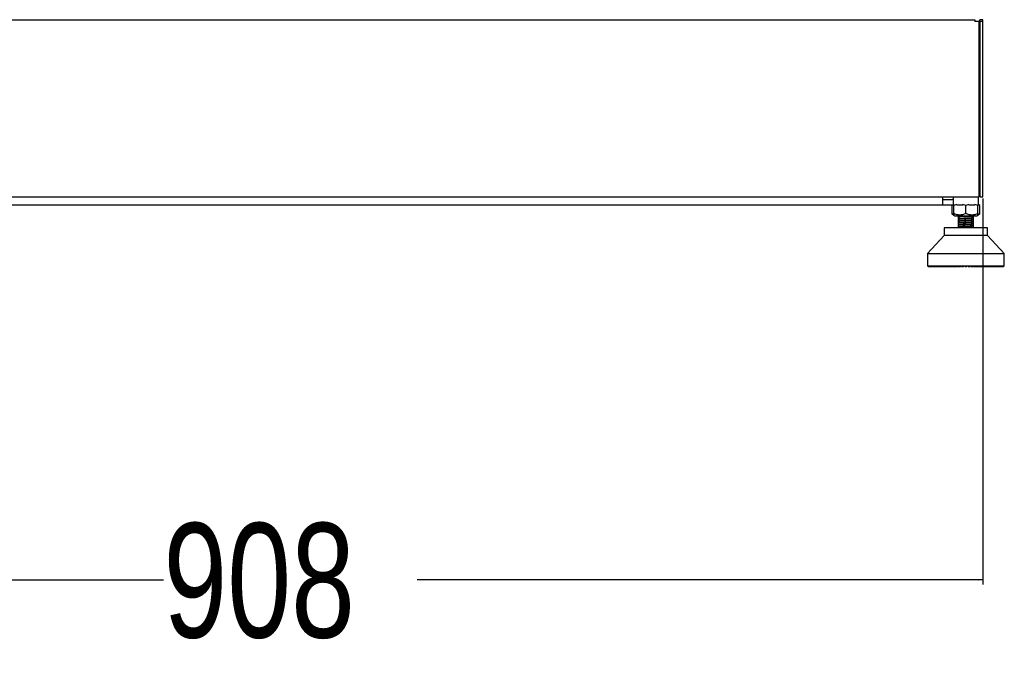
# Model space of a CAD drawing. Header units: millimetres. Extents: x 20 to 26059, y 28 to 17638.
# Tile 63 of 73: x 22205 to 23495, y 1364 to 2220. Entities that reach past the tile are written whole.
import ezdxf

# ---------------------------------------------------------------- set-up
doc = ezdxf.new("R2010")
doc.units = ezdxf.units.MM
doc.layers.add('COMPONENT_GEOMETRY', color=7, linetype='Continuous')
doc.styles.add('SLDTEXTSTYLE0', font='TXT', dxfattribs={"width": 0.75})
doc.dimstyles.new('SLDDIMSTYLE0', dxfattribs={"dimtxt": 150, "dimasz": 6.604, "dimexe": 0, "dimexo": 0.0625, "dimgap": 37.5, "dimtad": 0, "dimtih": 1, "dimtoh": 1, "dimdec": 0, "dimlfac": 0.5, "dimrnd": 1e-09, "dimzin": 12, "dimdsep": 46, "dimtxsty": 'SLDTEXTSTYLE0', "dimsah": 1, "dimcen": 0.09, "dimadec": 0, "dimazin": 3, "dimtfac": 1, "dimtdec": 0, "dimtofl": 0, "dimtmove": 0, "dimatfit": 3, "dimfxl": 1, "dimfrac": 2, "dimtolj": 1, "dimtzin": 12, "dimarcsym": 0})
doc.dimstyles.new('SLDDIMSTYLE1', dxfattribs={"dimtxt": 150, "dimasz": 6.604, "dimexe": 0, "dimexo": 0.0625, "dimgap": 37.5, "dimtad": 0, "dimtih": 1, "dimtoh": 1, "dimdec": 1, "dimlfac": 0.5, "dimrnd": 1e-09, "dimzin": 12, "dimdsep": 46, "dimtxsty": 'SLDTEXTSTYLE0', "dimsah": 1, "dimcen": 0.09, "dimadec": 0, "dimazin": 3, "dimtfac": 1, "dimtdec": 1, "dimtofl": 0, "dimtmove": 0, "dimatfit": 3, "dimfxl": 1, "dimfrac": 2, "dimtolj": 1, "dimtzin": 12, "dimarcsym": 0})

# ---------------------------------------------------------------- blocks, each defined once
blk = doc.blocks.new('_D_4')
at = {"layer": 'COMPONENT_GEOMETRY', "color": 7, "ltscale": 2}
for p, q in [((22359, 2281.3), (21073.9, 2281.3)), ((21080.3, 2281.3), (21080.3, 2208.2)), ((21080.3, 1897), (21080.3, 1970.1)), ((21627.6, 1897), (21073.9, 1897))]:
    blk.add_line(p, q, dxfattribs=at)
for points in [[(21080.3, 2281.3), (21079.3, 2274.7), (21081.3, 2274.7)], [(21080.3, 1897), (21081.3, 1903.6), (21079.3, 1903.6)]]:
    blk.add_solid(points, dxfattribs=at)
at = {"layer": 'COMPONENT_GEOMETRY', "color": 7, "ltscale": 2, "insert": (20914, 2163.5), "char_height": 150, "attachment_point": 1, "style": 'SLDTEXTSTYLE0'}
blk.add_mtext('192', dxfattribs=at)
blk = doc.blocks.new('_D_5')
at = {"layer": 'COMPONENT_GEOMETRY', "color": 7, "ltscale": 2}
for p, q in [((21651.5, 1985.8), (21651.5, 1479.9)), ((23467.5, 1985.8), (23467.5, 1479.9)), ((21651.5, 1486.2), (22393.2, 1486.2)), ((23467.5, 1486.2), (22725.7, 1486.2))]:
    blk.add_line(p, q, dxfattribs=at)
for points in [[(21651.5, 1486.2), (21658.1, 1485.2), (21658.1, 1487.2)], [(23467.5, 1486.2), (23460.9, 1487.2), (23460.9, 1485.2)]]:
    blk.add_solid(points, dxfattribs=at)
at = {"layer": 'COMPONENT_GEOMETRY', "color": 7, "ltscale": 2, "insert": (22393.2, 1560.5), "char_height": 150, "attachment_point": 1, "style": 'SLDTEXTSTYLE0'}
blk.add_mtext('908', dxfattribs=at)

msp = doc.modelspace()

# ---------------------------------------------------------------- linework, layer by layer
at = {"color": 7, "linetype": 'Continuous', "lineweight": 25, "ltscale": 2}
for p, q in [((21662.32, 2220.33), (23456.67, 2220.33)), ((23456.67, 2220.33), (23456.67, 2217.93)), ((23467.5, 2220.33), (23463.5, 2220.33)), ((23463.5, 2217.93), (23463.5, 2220.33)), ((23467.5, 2217.93), (23467.5, 2220.33)), ((23461.87, 2217.93), (23456.67, 2217.93)), ((23461.87, 2217.93), (23461.87, 1988.33)), ((23463.5, 2217.93), (23463.5, 1988.33)), ((23467.5, 2217.93), (23463.5, 2217.93)), ((23467.5, 1988.33), (23467.5, 2217.93)), ((21657.12, 1988.33), (23461.87, 1988.33)), ((23415, 1977.33), (23415, 1988.33)), ((23428.54, 1988.33), (23428.54, 1977.33)), ((23461.54, 1977.33), (23461.54, 1988.33)), ((23463.5, 1988.33), (23467.5, 1988.33)), ((23415, 1977.33), (21704, 1977.33)), ((23426.5, 1984.33), (23415, 1984.33)), ((23426.5, 1977.33), (23415, 1977.33)), ((23428.54, 1977.49), (23426.5, 1977.33)), ((23427.71, 1977.38), (23426.69, 1976.59)), ((23428.54, 1977.71), (23426.71, 1976.6)), ((23426.71, 1976.6), (23426.71, 1966.18)), ((23429.16, 1977.33), (23428.54, 1977.33)), ((23433.2, 1978.01), (23429.16, 1976.6)), ((23429.16, 1966.18), (23429.16, 1976.6)), ((23441, 1977.33), (23433.2, 1977.33)), ((23445.04, 1976.6), (23440.85, 1978.06)), ((23449.07, 1978.01), (23445.04, 1976.6)), ((23445.04, 1966.18), (23445.04, 1976.6)), ((23456.87, 1977.33), (23449.11, 1977.33)), ((23460.91, 1976.6), (23456.88, 1978.01)), ((23460.91, 1978.01), (23460.91, 1976.6)), ((23461.54, 1977.33), (23460.91, 1977.33)), ((23460.91, 1966.18), (23460.91, 1976.6)), ((23463.37, 1976.6), (23461.49, 1977.73)), ((23463.38, 1976.59), (23461.54, 1978.03)), ((23463.37, 1966.18), (23463.37, 1976.6)), ((23426.69, 1966.19), (23429.16, 1964.26)), ((23429.16, 1964.26), (23430.2, 1963.45)), ((23430.2, 1963.45), (23445.04, 1963.45)), ((23435.04, 1963.45), (23435.04, 1962.18)), ((23435.04, 1962.18), (23435.04, 1962.04)), ((23435.66, 1962.18), (23435.04, 1962.18)), ((23435.04, 1962.04), (23435.04, 1961.88)), ((23435.04, 1961.88), (23435.04, 1959.43)), ((23455.04, 1962.18), (23437.58, 1962.18)), ((23445.04, 1963.45), (23459.88, 1963.45)), ((23455.04, 1962.18), (23455.04, 1963.45)), ((23455.04, 1960.73), (23455.04, 1962.18)), ((23459.88, 1963.45), (23460.91, 1964.26)), ((23460.91, 1964.26), (23463.38, 1966.19)), ((23434.9, 1953.5), (23435.02, 1953.47)), ((23434.91, 1950.89), (23435.01, 1950.86)), ((23434.93, 1954.12), (23435.1, 1954.09)), ((23435.04, 1961.38), (23435.04, 1961.23)), ((23435.04, 1959.43), (23435.04, 1959.38)), ((23435.04, 1959.28), (23435.04, 1956.83)), ((23435.04, 1956.83), (23435.04, 1956.78)), ((23435.04, 1956.68), (23435.04, 1954.23)), ((23435.04, 1954.22), (23435.04, 1954.17)), ((23435.04, 1954.07), (23435.04, 1951.64)), ((23435.04, 1951.62), (23435.04, 1951.57)), ((23435.04, 1951.47), (23435.04, 1949.02)), ((23435.04, 1949.02), (23435.04, 1948.97)), ((23454.85, 1954.87), (23454.86, 1954.8)), ((23454.85, 1949.67), (23454.87, 1949.59)), ((23455.04, 1958.13), (23455.04, 1960.56)), ((23455.04, 1957.98), (23455.04, 1958.03)), ((23455.04, 1955.53), (23455.04, 1957.97)), ((23455.04, 1955.37), (23455.04, 1955.42)), ((23455.04, 1952.92), (23455.04, 1955.37)), ((23455.04, 1952.77), (23455.04, 1952.82)), ((23455.04, 1950.32), (23455.04, 1952.77)), ((23455.04, 1950.17), (23455.04, 1950.22)), ((23455.04, 1947.72), (23455.04, 1950.17)), ((23455.08, 1960.68), (23455.17, 1960.65)), ((23416.69, 1937.35), (23394.62, 1913.73)), ((23416.69, 1947.58), (23416.69, 1937.35)), ((23473.39, 1947.58), (23416.69, 1947.58)), ((23473.39, 1937.35), (23416.69, 1937.35)), ((23435.04, 1948.86), (23435.04, 1947.58)), ((23455.1, 1947.61), (23454.99, 1947.58)), ((23455.07, 1947.67), (23455.17, 1947.63)), ((23473.39, 1937.35), (23473.39, 1947.58)), ((23495.46, 1913.73), (23473.39, 1937.35)), ((23394.62, 1913.73), (23394.62, 1897.66)), ((23394.62, 1913.73), (23495.46, 1913.73)), ((23495.46, 1897.66), (23495.46, 1913.73)), ((23394.62, 1897.66), (23495.46, 1897.66)), ((23395.3, 1897.66), (23395.3, 1897.35)), ((23395.3, 1897.35), (23395.61, 1897.03)), ((23395.39, 1897.35), (23395.39, 1897.66)), ((23395.74, 1897.03), (23395.39, 1897.35)), ((23395.39, 1897.35), (23395.63, 1897.35)), ((23395.63, 1897.66), (23395.63, 1897.35)), ((23395.63, 1897.35), (23395.91, 1897.03)), ((23395.91, 1897.35), (23395.91, 1897.66)), ((23395.91, 1897.35), (23396.38, 1897.35)), ((23396.28, 1897.03), (23395.91, 1897.35)), ((23396.38, 1897.66), (23396.38, 1897.35)), ((23396.38, 1897.35), (23396.63, 1897.03)), ((23396.85, 1897.35), (23396.85, 1897.66)), ((23397.24, 1897.03), (23396.85, 1897.35)), ((23396.85, 1897.35), (23397.54, 1897.35)), ((23397.54, 1897.66), (23397.54, 1897.35)), ((23397.54, 1897.35), (23397.76, 1897.03)), ((23398.2, 1897.35), (23398.2, 1897.66)), ((23398.2, 1897.35), (23399.11, 1897.35)), ((23398.61, 1897.03), (23398.2, 1897.35)), ((23399.11, 1897.66), (23399.11, 1897.35)), ((23399.11, 1897.35), (23399.3, 1897.03)), ((23399.95, 1897.35), (23399.95, 1897.66)), ((23399.95, 1897.35), (23401.08, 1897.35)), ((23400.37, 1897.03), (23399.95, 1897.35)), ((23401.08, 1897.66), (23401.08, 1897.35)), ((23401.08, 1897.35), (23401.22, 1897.03)), ((23402.08, 1897.35), (23402.08, 1897.66)), ((23402.52, 1897.03), (23402.08, 1897.35)), ((23402.08, 1897.35), (23403.42, 1897.35)), ((23403.42, 1897.66), (23403.42, 1897.35)), ((23403.42, 1897.35), (23403.52, 1897.03)), ((23404.58, 1897.35), (23404.58, 1897.66)), ((23405.02, 1897.03), (23404.58, 1897.35)), ((23404.58, 1897.35), (23406.11, 1897.35)), ((23406.11, 1897.66), (23406.11, 1897.35)), ((23406.11, 1897.35), (23406.17, 1897.03)), ((23407.42, 1897.35), (23407.42, 1897.66)), ((23407.42, 1897.35), (23409.13, 1897.35)), ((23407.87, 1897.03), (23407.42, 1897.35)), ((23409.13, 1897.66), (23409.13, 1897.35)), ((23409.13, 1897.35), (23409.16, 1897.03)), ((23410.59, 1897.35), (23410.59, 1897.66)), ((23410.59, 1897.35), (23412.47, 1897.35)), ((23411.04, 1897.03), (23410.59, 1897.35)), ((23412.47, 1897.35), (23412.45, 1897.03)), ((23412.47, 1897.66), (23412.47, 1897.35)), ((23414.05, 1897.35), (23414.05, 1897.66)), ((23414.49, 1897.03), (23414.05, 1897.35)), ((23414.05, 1897.35), (23416.08, 1897.35)), ((23416.08, 1897.35), (23416.01, 1897.03)), ((23416.08, 1897.66), (23416.08, 1897.35)), ((23417.77, 1897.35), (23417.77, 1897.66)), ((23418.21, 1897.03), (23417.77, 1897.35)), ((23417.77, 1897.35), (23419.93, 1897.35)), ((23419.93, 1897.35), (23419.83, 1897.03)), ((23419.93, 1897.66), (23419.93, 1897.35)), ((23421.73, 1897.35), (23421.73, 1897.66)), ((23421.73, 1897.35), (23424, 1897.35)), ((23422.16, 1897.03), (23421.73, 1897.35)), ((23424, 1897.35), (23423.86, 1897.03)), ((23424, 1897.66), (23424, 1897.35)), ((23425.89, 1897.35), (23425.89, 1897.66)), ((23425.89, 1897.35), (23428.25, 1897.35)), ((23426.3, 1897.03), (23425.89, 1897.35)), ((23428.25, 1897.35), (23428.07, 1897.03)), ((23428.25, 1897.66), (23428.25, 1897.35)), ((23430.2, 1897.35), (23430.2, 1897.66)), ((23430.6, 1897.03), (23430.2, 1897.35)), ((23430.2, 1897.35), (23432.65, 1897.35)), ((23432.65, 1897.35), (23432.43, 1897.03)), ((23432.65, 1897.66), (23432.65, 1897.35)), ((23432.65, 1897.35), (23434.38, 1897.35)), ((23433.99, 1897.03), (23434.38, 1897.35)), ((23434.38, 1897.35), (23434.38, 1897.66)), ((23434.65, 1897.35), (23434.65, 1897.66)), ((23435.02, 1897.03), (23434.65, 1897.35)), ((23434.65, 1897.35), (23437.15, 1897.35)), ((23437.15, 1897.35), (23436.89, 1897.03)), ((23437.15, 1897.66), (23437.15, 1897.35)), ((23437.15, 1897.35), (23438.31, 1897.35)), ((23437.94, 1897.03), (23438.31, 1897.35)), ((23438.31, 1897.35), (23438.31, 1897.66)), ((23439.18, 1897.35), (23439.18, 1897.66)), ((23439.53, 1897.03), (23439.18, 1897.35)), ((23439.18, 1897.35), (23441.71, 1897.35)), ((23441.71, 1897.35), (23441.43, 1897.03)), ((23441.71, 1897.66), (23441.71, 1897.35)), ((23441.71, 1897.35), (23442.3, 1897.35)), ((23441.95, 1897.03), (23442.3, 1897.35)), ((23442.3, 1897.35), (23442.3, 1897.66)), ((23443.77, 1897.35), (23443.77, 1897.66)), ((23444.09, 1897.03), (23443.77, 1897.35)), ((23443.77, 1897.35), (23446.31, 1897.35)), ((23446.31, 1897.35), (23445.99, 1897.03)), ((23446.31, 1897.66), (23446.31, 1897.35)), ((23447.78, 1897.35), (23447.78, 1897.66)), ((23448.12, 1897.03), (23447.78, 1897.35)), ((23447.78, 1897.35), (23448.36, 1897.35)), ((23448.36, 1897.35), (23448.36, 1897.66)), ((23448.36, 1897.35), (23450.89, 1897.35)), ((23448.65, 1897.03), (23448.36, 1897.35)), ((23450.89, 1897.35), (23450.55, 1897.03)), ((23450.89, 1897.66), (23450.89, 1897.35)), ((23451.76, 1897.35), (23451.76, 1897.66)), ((23452.13, 1897.03), (23451.76, 1897.35)), ((23451.76, 1897.35), (23452.93, 1897.35)), ((23452.93, 1897.35), (23452.93, 1897.66)), ((23452.93, 1897.35), (23455.43, 1897.35)), ((23453.18, 1897.03), (23452.93, 1897.35)), ((23455.43, 1897.35), (23455.06, 1897.03)), ((23455.43, 1897.66), (23455.43, 1897.35)), ((23455.69, 1897.35), (23455.69, 1897.66)), ((23456.08, 1897.03), (23455.69, 1897.35)), ((23455.69, 1897.35), (23457.43, 1897.35)), ((23457.43, 1897.35), (23457.43, 1897.66)), ((23457.65, 1897.03), (23457.43, 1897.35)), ((23457.43, 1897.35), (23459.87, 1897.35)), ((23459.87, 1897.35), (23459.48, 1897.03)), ((23459.87, 1897.66), (23459.87, 1897.35)), ((23461.82, 1897.35), (23461.82, 1897.66)), ((23461.82, 1897.35), (23464.19, 1897.35)), ((23462, 1897.03), (23461.82, 1897.35)), ((23464.19, 1897.35), (23463.78, 1897.03)), ((23464.19, 1897.66), (23464.19, 1897.35)), ((23466.07, 1897.35), (23466.07, 1897.66)), ((23466.07, 1897.35), (23468.35, 1897.35)), ((23466.22, 1897.03), (23466.07, 1897.35)), ((23468.35, 1897.35), (23467.92, 1897.03)), ((23468.35, 1897.66), (23468.35, 1897.35)), ((23470.14, 1897.35), (23470.14, 1897.66)), ((23470.14, 1897.35), (23472.3, 1897.35)), ((23470.25, 1897.03), (23470.14, 1897.35)), ((23472.3, 1897.35), (23471.87, 1897.03)), ((23472.3, 1897.66), (23472.3, 1897.35)), ((23474, 1897.35), (23474, 1897.66)), ((23474, 1897.35), (23476.03, 1897.35)), ((23474.06, 1897.03), (23474, 1897.35)), ((23476.03, 1897.35), (23475.58, 1897.03)), ((23476.03, 1897.66), (23476.03, 1897.35)), ((23477.61, 1897.35), (23477.61, 1897.66)), ((23477.61, 1897.35), (23479.49, 1897.35)), ((23477.63, 1897.03), (23477.61, 1897.35)), ((23479.49, 1897.35), (23479.04, 1897.03)), ((23479.49, 1897.66), (23479.49, 1897.35)), ((23480.92, 1897.03), (23480.94, 1897.35)), ((23480.94, 1897.35), (23480.94, 1897.66)), ((23480.94, 1897.35), (23482.65, 1897.35)), ((23482.65, 1897.35), (23482.2, 1897.03)), ((23482.65, 1897.66), (23482.65, 1897.35)), ((23483.9, 1897.03), (23483.97, 1897.35)), ((23483.97, 1897.35), (23483.97, 1897.66)), ((23483.97, 1897.35), (23485.5, 1897.35)), ((23485.5, 1897.35), (23485.05, 1897.03)), ((23485.5, 1897.66), (23485.5, 1897.35)), ((23486.56, 1897.03), (23486.66, 1897.35)), ((23486.66, 1897.35), (23486.66, 1897.66)), ((23486.66, 1897.35), (23488, 1897.35)), ((23488, 1897.35), (23487.56, 1897.03)), ((23488, 1897.66), (23488, 1897.35)), ((23488.86, 1897.03), (23489, 1897.35)), ((23489, 1897.35), (23489, 1897.66)), ((23489, 1897.35), (23490.13, 1897.35)), ((23490.13, 1897.35), (23489.7, 1897.03)), ((23490.13, 1897.66), (23490.13, 1897.35)), ((23490.78, 1897.03), (23490.96, 1897.35)), ((23490.96, 1897.35), (23490.96, 1897.66)), ((23490.96, 1897.35), (23491.88, 1897.35)), ((23491.88, 1897.35), (23491.47, 1897.03)), ((23491.88, 1897.66), (23491.88, 1897.35)), ((23492.31, 1897.03), (23492.53, 1897.35)), ((23492.53, 1897.35), (23492.53, 1897.66)), ((23492.53, 1897.35), (23493.23, 1897.35)), ((23493.23, 1897.35), (23492.84, 1897.03)), ((23493.23, 1897.66), (23493.23, 1897.35)), ((23493.44, 1897.03), (23493.7, 1897.35)), ((23493.7, 1897.35), (23493.7, 1897.66)), ((23493.7, 1897.35), (23494.16, 1897.35)), ((23494.16, 1897.35), (23493.79, 1897.03)), ((23494.16, 1897.66), (23494.16, 1897.35)), ((23494.16, 1897.03), (23494.45, 1897.35)), ((23494.68, 1897.35), (23494.34, 1897.03)), ((23494.45, 1897.35), (23494.45, 1897.66)), ((23494.45, 1897.35), (23494.68, 1897.35)), ((23494.46, 1897.03), (23494.78, 1897.35)), ((23494.68, 1897.66), (23494.68, 1897.35)), ((23494.78, 1897.35), (23494.78, 1897.66)), ((23395.61, 1897.03), (23395.74, 1897.03)), ((23395.74, 1897.03), (23395.91, 1897.03)), ((23395.91, 1897.03), (23396.28, 1897.03)), ((23396.28, 1897.03), (23396.63, 1897.03)), ((23396.63, 1897.03), (23397.24, 1897.03)), ((23397.24, 1897.03), (23397.76, 1897.03)), ((23397.76, 1897.03), (23398.61, 1897.03)), ((23398.61, 1897.03), (23399.3, 1897.03)), ((23399.3, 1897.03), (23400.37, 1897.03)), ((23400.37, 1897.03), (23401.22, 1897.03)), ((23401.22, 1897.03), (23402.52, 1897.03)), ((23402.52, 1897.03), (23403.52, 1897.03)), ((23403.52, 1897.03), (23405.02, 1897.03)), ((23405.02, 1897.03), (23406.17, 1897.03)), ((23406.17, 1897.03), (23407.87, 1897.03)), ((23407.87, 1897.03), (23409.16, 1897.03)), ((23409.16, 1897.03), (23411.04, 1897.03)), ((23411.04, 1897.03), (23412.45, 1897.03)), ((23412.45, 1897.03), (23414.49, 1897.03)), ((23414.49, 1897.03), (23416.01, 1897.03)), ((23416.01, 1897.03), (23418.21, 1897.03)), ((23418.21, 1897.03), (23419.83, 1897.03)), ((23419.83, 1897.03), (23422.16, 1897.03)), ((23422.16, 1897.03), (23423.86, 1897.03)), ((23423.86, 1897.03), (23426.3, 1897.03)), ((23426.3, 1897.03), (23428.07, 1897.03)), ((23428.07, 1897.03), (23430.14, 1897.03)), ((23430.14, 1897.03), (23430.38, 1897.09)), ((23430.6, 1897.03), (23432.43, 1897.03)), ((23432.43, 1897.03), (23433.99, 1897.03)), ((23435.02, 1897.03), (23436.89, 1897.03)), ((23436.89, 1897.03), (23437.94, 1897.03)), ((23439.53, 1897.03), (23441.43, 1897.03)), ((23441.43, 1897.03), (23441.95, 1897.03)), ((23444.09, 1897.03), (23445.99, 1897.03)), ((23448.12, 1897.03), (23448.65, 1897.03)), ((23448.65, 1897.03), (23450.55, 1897.03)), ((23452.13, 1897.03), (23453.18, 1897.03)), ((23453.18, 1897.03), (23455.06, 1897.03)), ((23456.08, 1897.03), (23457.65, 1897.03)), ((23457.65, 1897.03), (23459.48, 1897.03)), ((23459.94, 1897.03), (23459.66, 1897.11)), ((23459.94, 1897.03), (23462, 1897.03)), ((23462, 1897.03), (23463.78, 1897.03)), ((23463.78, 1897.03), (23466.22, 1897.03)), ((23466.22, 1897.03), (23467.92, 1897.03)), ((23467.92, 1897.03), (23470.25, 1897.03)), ((23470.25, 1897.03), (23471.87, 1897.03)), ((23471.87, 1897.03), (23474.06, 1897.03)), ((23474.06, 1897.03), (23475.58, 1897.03)), ((23475.58, 1897.03), (23477.63, 1897.03)), ((23477.63, 1897.03), (23479.04, 1897.03)), ((23479.04, 1897.03), (23480.92, 1897.03)), ((23480.92, 1897.03), (23482.2, 1897.03)), ((23482.2, 1897.03), (23483.9, 1897.03)), ((23483.9, 1897.03), (23485.05, 1897.03)), ((23485.05, 1897.03), (23486.56, 1897.03)), ((23486.56, 1897.03), (23487.56, 1897.03)), ((23487.56, 1897.03), (23488.86, 1897.03)), ((23488.86, 1897.03), (23489.7, 1897.03)), ((23489.7, 1897.03), (23490.78, 1897.03)), ((23490.78, 1897.03), (23491.47, 1897.03)), ((23491.47, 1897.03), (23492.31, 1897.03)), ((23492.31, 1897.03), (23492.84, 1897.03)), ((23492.84, 1897.03), (23493.44, 1897.03)), ((23493.44, 1897.03), (23493.79, 1897.03)), ((23493.79, 1897.03), (23494.16, 1897.03)), ((23494.16, 1897.03), (23494.34, 1897.03)), ((23494.34, 1897.03), (23494.46, 1897.03))]:
    msp.add_line(p, q, dxfattribs=at)
at = {"color": 8, "linetype": 'Continuous', "lineweight": 25, "ltscale": 2}
for p, q in [((23395.3, 1897.35), (23395.39, 1897.35)), ((23395.63, 1897.35), (23395.91, 1897.35)), ((23396.38, 1897.35), (23396.85, 1897.35)), ((23397.54, 1897.35), (23398.2, 1897.35)), ((23399.11, 1897.35), (23399.95, 1897.35)), ((23401.08, 1897.35), (23402.08, 1897.35)), ((23403.42, 1897.35), (23404.58, 1897.35)), ((23406.11, 1897.35), (23407.42, 1897.35)), ((23409.13, 1897.35), (23410.59, 1897.35)), ((23412.47, 1897.35), (23414.05, 1897.35)), ((23416.08, 1897.35), (23417.77, 1897.35)), ((23419.93, 1897.35), (23421.73, 1897.35)), ((23424, 1897.35), (23425.89, 1897.35)), ((23428.25, 1897.35), (23430.2, 1897.35)), ((23459.87, 1897.35), (23461.82, 1897.35)), ((23464.19, 1897.35), (23466.07, 1897.35)), ((23468.35, 1897.35), (23470.14, 1897.35)), ((23472.3, 1897.35), (23474, 1897.35)), ((23476.03, 1897.35), (23477.61, 1897.35)), ((23479.49, 1897.35), (23480.94, 1897.35)), ((23482.65, 1897.35), (23483.97, 1897.35)), ((23485.5, 1897.35), (23486.66, 1897.35)), ((23488, 1897.35), (23489, 1897.35)), ((23490.13, 1897.35), (23490.96, 1897.35)), ((23491.88, 1897.35), (23492.53, 1897.35)), ((23493.23, 1897.35), (23493.7, 1897.35)), ((23494.16, 1897.35), (23494.45, 1897.35)), ((23494.68, 1897.35), (23494.78, 1897.35))]:
    msp.add_line(p, q, dxfattribs=at)
at = {"color": 7, "linetype": 'Continuous', "lineweight": 25, "ltscale": 2, "flags": 128}
msp.add_lwpolyline([(23428.54, 1984.68), (23427.67, 1984.44), (23426.5, 1984.33)], dxfattribs=at)
at = {"color": 7, "linetype": 'Continuous', "lineweight": 25, "ltscale": 2}
for points, knots in [([(23429.16, 1976.6), (23429.16, 1977.15), (23429.16, 1978.19), (23429.16, 1978.52), (23429.16, 1978.52), (23429.16, 1978.52)], [0, 0, 0, 0, 0.5369847, 0.9999493, 1, 1, 1, 1]), ([(23429.16, 1964.71), (23429.15, 1964.71), (23428.3, 1964.88), (23427.5, 1965.54), (23426.71, 1966.18)], [0, 0, 0, 0, 0.0152412, 1, 1, 1, 1]), ([(23429.16, 1966.18), (23429.16, 1965.61), (23429.16, 1964.54), (23429.16, 1964.35), (23429.16, 1964.26)], [0, 0, 0, 0, 0.5370119, 1, 1, 1, 1]), ([(23445.04, 1966.18), (23443.66, 1965.62), (23441.09, 1964.59), (23437.1, 1964.11), (23433.11, 1964.59), (23430.54, 1965.62), (23429.16, 1966.18)], [0, 0, 0, 0, 0.2685051, 0.5000001, 0.7314923, 1, 1, 1, 1]), ([(23435.66, 1962.18), (23435.35, 1962.14), (23434.96, 1962.1), (23435.11, 1962.05), (23435.14, 1962.04)], [0, 0, 0, 0, 0.784615, 1, 1, 1, 1]), ([(23436.33, 1962.18), (23436.27, 1962.17), (23436.09, 1962.16), (23435.57, 1962.11), (23435, 1962.05), (23435.06, 1962.01), (23435.08, 1961.99)], [0, 0, 0, 0, 0.079849, 0.2387182, 0.7918462, 1, 1, 1, 1]), ([(23435.15, 1961.88), (23435.12, 1961.89), (23434.97, 1961.95), (23435.76, 1962.06), (23437, 1962.14), (23437.58, 1962.18)], [0, 0, 0, 0, 0.132209, 0.595438, 1, 1, 1, 1]), ([(23436.33, 1962.18), (23436.2, 1962.18), (23435.94, 1962.18), (23435.75, 1962.18), (23435.66, 1962.18)], [0, 0, 0, 0, 0.5016888, 1, 1, 1, 1]), ([(23437.58, 1962.18), (23437.35, 1962.18), (23436.9, 1962.18), (23436.52, 1962.18), (23436.33, 1962.18)], [0, 0, 0, 0, 0.4980965, 1, 1, 1, 1]), ([(23460.91, 1966.18), (23459.53, 1965.62), (23456.96, 1964.59), (23452.98, 1964.11), (23448.99, 1964.59), (23446.42, 1965.62), (23445.04, 1966.18)], [0, 0, 0, 0, 0.268507, 0.4999986, 0.731493, 1, 1, 1, 1]), ([(23463.37, 1966.18), (23462.58, 1965.54), (23461.78, 1964.88), (23460.93, 1964.71), (23460.91, 1964.71)], [0, 0, 0, 0, 0.9847587, 1, 1, 1, 1]), ([(23460.91, 1964.26), (23460.91, 1964.35), (23460.91, 1964.54), (23460.91, 1965.61), (23460.91, 1966.18)], [0, 0, 0, 0, 0.4629881, 1, 1, 1, 1]), ([(23455.02, 1950.3), (23455.06, 1950.29), (23455.35, 1950.24), (23455.03, 1950.15), (23453.96, 1950.03), (23452.04, 1949.9), (23449.51, 1949.78), (23446.58, 1949.65), (23443.52, 1949.53), (23440.59, 1949.41), (23438.05, 1949.28), (23436.13, 1949.16), (23435.06, 1949.03), (23434.72, 1948.94), (23435.01, 1948.9), (23435.05, 1948.89)], [0, 0, 0, 0, 0.0159292, 0.1040536, 0.1921042, 0.2802612, 0.3682887, 0.4564483, 0.5444939, 0.6326225, 0.7207177, 0.8087968, 0.8969375, 0.9849728, 1, 1, 1, 1]), ([(23455.1, 1960.63), (23455.02, 1960.6), (23454.86, 1960.53), (23453.76, 1960.43), (23451.99, 1960.31), (23449.55, 1960.19), (23446.68, 1960.07), (23443.61, 1959.95), (23440.67, 1959.82), (23438.12, 1959.7), (23436.18, 1959.58), (23435.08, 1959.45), (23434.73, 1959.36), (23435, 1959.31), (23435.04, 1959.31)], [0, 0, 0, 0, 0.06616357, 0.150425, 0.23738032, 0.32704853, 0.42096901, 0.51475933, 0.60869301, 0.7024914, 0.79640052, 0.89024322, 0.98410276, 1, 1, 1, 1]), ([(23455.04, 1958.11), (23455.07, 1958.1), (23455.36, 1958.05), (23455.03, 1957.96), (23454, 1957.84), (23452.1, 1957.72), (23449.58, 1957.59), (23446.66, 1957.47), (23443.59, 1957.34), (23440.65, 1957.22), (23438.11, 1957.1), (23436.16, 1956.97), (23435.08, 1956.85), (23434.73, 1956.76), (23435.01, 1956.71), (23435.06, 1956.7)], [0, 0, 0, 0, 0.0123356, 0.1004727, 0.1887402, 0.2768766, 0.365127, 0.453303, 0.54151, 0.629738, 0.717893, 0.8061547, 0.8942853, 0.9825499, 1, 1, 1, 1]), ([(23455.04, 1952.9), (23455.07, 1952.89), (23455.35, 1952.84), (23455.02, 1952.75), (23453.98, 1952.63), (23452.05, 1952.51), (23449.54, 1952.38), (23446.61, 1952.26), (23443.54, 1952.14), (23440.61, 1952.01), (23438.07, 1951.89), (23436.13, 1951.76), (23435.07, 1951.64), (23434.72, 1951.55), (23435.03, 1951.49), (23435.1, 1951.48)], [0, 0, 0, 0, 0.0128416, 0.1006575, 0.1883472, 0.2761423, 0.3638743, 0.4516227, 0.539406, 0.6271042, 0.7149168, 0.8025987, 0.8904102, 0.978115, 1, 1, 1, 1]), ([(23435.01, 1958.73), (23434.96, 1958.73), (23434.86, 1958.71), (23434.96, 1958.69), (23435.01, 1958.68)], [0, 0, 0, 0, 0.45651605, 1, 1, 1, 1]), ([(23435, 1956.13), (23434.96, 1956.12), (23434.85, 1956.1), (23434.95, 1956.08), (23435.01, 1956.07)], [0, 0, 0, 0, 0.4579637, 1, 1, 1, 1]), ([(23435.05, 1954.07), (23435.04, 1954.07), (23434.98, 1954.1), (23435.32, 1954.19), (23436.59, 1954.32), (23439.47, 1954.49), (23443.14, 1954.64), (23447.14, 1954.81), (23450.9, 1954.97), (23452.58, 1955.08), (23453.41, 1955.13)], [0, 0, 0, 0, 0.0041422, 0.0830656, 0.2388377, 0.3872205, 0.5404138, 0.693603, 0.8487704, 1, 1, 1, 1]), ([(23435.05, 1948.86), (23435.04, 1948.87), (23434.97, 1948.89), (23435.21, 1948.95), (23435.74, 1949.03), (23437.04, 1949.14), (23439.43, 1949.28), (23443.15, 1949.44), (23447.07, 1949.6), (23450.33, 1949.74), (23452.19, 1949.84), (23453.06, 1949.9), (23453.32, 1949.92), (23453.41, 1949.93)], [0, 0, 0, 0, 0.0031204, 0.0741445, 0.1566825, 0.2339602, 0.3884997, 0.5404433, 0.6933512, 0.838281, 0.944638, 0.98085, 1, 1, 1, 1]), ([(23435.05, 1956.66), (23435.04, 1956.66), (23435.04, 1956.67), (23435.04, 1956.67), (23435.04, 1956.68), (23435.04, 1956.68), (23435.04, 1956.68), (23435.04, 1956.68), (23435.05, 1956.7), (23435.14, 1956.74), (23435.33, 1956.78), (23435.51, 1956.8), (23435.54, 1956.8), (23435.54, 1956.81), (23435.55, 1956.81), (23435.55, 1956.81), (23435.55, 1956.81), (23435.55, 1956.81), (23435.55, 1956.81), (23435.6, 1956.81), (23435.8, 1956.84), (23436.53, 1956.91), (23437.82, 1957), (23439.9, 1957.1), (23443.06, 1957.25), (23447.09, 1957.41), (23450.88, 1957.58), (23452.57, 1957.68), (23453.41, 1957.74)], [0, 0, 0, 0, 0.00948541, 0.01422758, 0.01481923, 0.01483763, 0.01525657, 0.01718318, 0.03106778, 0.06847615, 0.12745082, 0.13634759, 0.13748519, 0.13805526, 0.13833903, 0.13848187, 0.13850151, 0.13850879, 0.13851339, 0.14107011, 0.1491911, 0.23377446, 0.31115604, 0.39312886, 0.54482448, 0.69652763, 0.84980311, 1, 1, 1, 1]), ([(23455, 1955.51), (23455.05, 1955.5), (23455.36, 1955.45), (23455.02, 1955.36), (23454, 1955.24), (23452.07, 1955.11), (23449.56, 1954.99), (23446.63, 1954.86), (23443.57, 1954.74), (23440.63, 1954.61), (23438.08, 1954.49), (23436.18, 1954.37), (23435.12, 1954.26), (23435.06, 1954.2), (23435.04, 1954.18)], [0, 0, 0, 0, 0.0183493, 0.1114827, 0.2046247, 0.2977049, 0.3908871, 0.4839346, 0.5771239, 0.6701863, 0.7633484, 0.856459, 0.9495686, 1, 1, 1, 1]), ([(23453.41, 1952.68), (23452.62, 1952.63), (23451.38, 1952.55), (23449.03, 1952.44), (23446.47, 1952.33), (23443.1, 1952.2), (23439.43, 1952.03), (23437.04, 1951.9), (23435.99, 1951.8), (23435.51, 1951.75), (23435.21, 1951.7), (23435.06, 1951.66), (23435.04, 1951.64), (23435.03, 1951.63), (23435.04, 1951.62), (23435.05, 1951.62)], [0, 0, 0, 0, 0.1459116, 0.2264204, 0.31139, 0.4595177, 0.6124613, 0.7654941, 0.8420914, 0.8687509, 0.919213, 0.9752937, 0.9913296, 0.9963396, 1, 1, 1, 1]), ([(23435.05, 1951.45), (23435.04, 1951.45), (23435.04, 1951.46), (23435.04, 1951.46), (23435.04, 1951.47), (23435.04, 1951.47), (23435.04, 1951.47), (23435.05, 1951.49), (23435.29, 1951.59), (23436.31, 1951.69), (23437.81, 1951.78), (23438.74, 1951.84), (23439.38, 1951.87), (23440.56, 1951.93), (23442.42, 1952.01), (23444.81, 1952.11), (23447.54, 1952.22), (23450.05, 1952.33), (23452.18, 1952.45), (23453, 1952.5), (23453.41, 1952.53)], [0, 0, 0, 0, 0.009468, 0.0142032, 0.0147937, 0.0148305, 0.0158283, 0.0261231, 0.0958601, 0.2450164, 0.3195062, 0.3633507, 0.3882794, 0.4120995, 0.524961, 0.6166477, 0.6883831, 0.8405687, 0.9214582, 1, 1, 1, 1]), ([(23453.41, 1955.29), (23452.57, 1955.23), (23450.88, 1955.12), (23447.13, 1954.96), (23443.14, 1954.8), (23439.43, 1954.63), (23436.56, 1954.48), (23435.5, 1954.36), (23435.14, 1954.29), (23435.18, 1954.27), (23435.21, 1954.25)], [0, 0, 0, 0, 0.1573897, 0.3147768, 0.4721626, 0.6295507, 0.7867914, 0.9440557, 0.9535419, 1, 1, 1, 1]), ([(23435.22, 1959.28), (23435.19, 1959.31), (23435.11, 1959.39), (23436.61, 1959.53), (23439.36, 1959.68), (23442.48, 1959.83), (23445.09, 1959.93), (23447.06, 1960.01), (23449.04, 1960.1), (23451.38, 1960.2), (23452.66, 1960.29), (23453.41, 1960.34)], [0, 0, 0, 0, 0.0804718, 0.2333817, 0.3863324, 0.5306263, 0.6193902, 0.6931155, 0.7621036, 0.8620225, 1, 1, 1, 1]), ([(23435.17, 1959.36), (23435.3, 1959.33), (23435.44, 1959.3), (23435.81, 1959.27), (23435.83, 1959.27)], [0, 0, 0, 0, 0.9325768, 1, 1, 1, 1]), ([(23453.41, 1957.89), (23453.32, 1957.88), (23452.59, 1957.83), (23450.68, 1957.72), (23448.29, 1957.62), (23445.74, 1957.51), (23443.07, 1957.39), (23440.04, 1957.27), (23438.33, 1957.17), (23437.43, 1957.12), (23436.24, 1957.04), (23435.16, 1956.95), (23435.22, 1956.88), (23435.24, 1956.86)], [0, 0, 0, 0, 0.0186224, 0.1579775, 0.315556, 0.3245515, 0.4732753, 0.6308807, 0.7102955, 0.7375945, 0.7894457, 0.9472609, 1, 1, 1, 1]), ([(23453.41, 1950.08), (23452.58, 1950.03), (23451.75, 1949.98), (23450.63, 1949.92), (23450.49, 1949.91), (23449.39, 1949.85), (23446.96, 1949.74), (23443.14, 1949.59), (23439.39, 1949.43), (23436.62, 1949.26), (23435.17, 1949.14), (23435.22, 1949.07), (23435.24, 1949.05)], [0, 0, 0, 0, 0.1582341, 0.1588773, 0.1642609, 0.1794903, 0.3166834, 0.4746743, 0.6326695, 0.7930438, 0.94882, 1, 1, 1, 1]), ([(23453.41, 1960.49), (23452.88, 1960.46), (23452.18, 1960.41), (23451.16, 1960.36), (23449.76, 1960.28), (23447.14, 1960.17), (23444, 1960.04), (23441.47, 1959.93), (23439.1, 1959.83), (23437.46, 1959.73), (23436.01, 1959.62), (23435.62, 1959.57), (23435.25, 1959.52)], [0, 0, 0, 0, 0.1116748, 0.1464282, 0.1670355, 0.3334099, 0.4999327, 0.5578976, 0.6671663, 0.8335281, 0.8435094, 1, 1, 1, 1]), ([(23454.91, 1960.73), (23454.93, 1960.71), (23454.99, 1960.63), (23454.05, 1960.55), (23453.41, 1960.49)], [0, 0, 0, 0, 0.32232441, 1, 1, 1, 1]), ([(23453.41, 1960.34), (23454.01, 1960.39), (23454.64, 1960.45), (23454.95, 1960.52), (23454.91, 1960.54), (23454.88, 1960.55)], [0, 0, 0, 0, 0.7681867, 0.8102385, 1, 1, 1, 1]), ([(23454.85, 1958.13), (23454.89, 1958.1), (23455.03, 1958.02), (23454.06, 1957.94), (23453.41, 1957.89)], [0, 0, 0, 0, 0.3208174, 1, 1, 1, 1]), ([(23453.41, 1957.74), (23454.08, 1957.79), (23454.95, 1957.86), (23454.87, 1957.93), (23454.85, 1957.94)], [0, 0, 0, 0, 0.7750111, 1, 1, 1, 1]), ([(23454.85, 1955.53), (23454.9, 1955.5), (23454.98, 1955.46), (23454.67, 1955.41), (23454.28, 1955.36), (23453.74, 1955.31), (23453.41, 1955.29)], [0, 0, 0, 0, 0.3203908, 0.4387912, 0.6612384, 1, 1, 1, 1]), ([(23453.41, 1955.13), (23453.44, 1955.13), (23453.76, 1955.16), (23454.36, 1955.22), (23454.89, 1955.28), (23454.94, 1955.33), (23454.95, 1955.34)], [0, 0, 0, 0, 0.0365645, 0.3503913, 0.7827051, 1, 1, 1, 1]), ([(23454.85, 1952.92), (23454.89, 1952.9), (23455.03, 1952.82), (23454.06, 1952.74), (23453.41, 1952.68)], [0, 0, 0, 0, 0.3212356, 1, 1, 1, 1]), ([(23453.41, 1952.53), (23453.53, 1952.54), (23453.81, 1952.56), (23454.2, 1952.6), (23454.59, 1952.64), (23454.82, 1952.68), (23454.96, 1952.72), (23455.03, 1952.74), (23455.02, 1952.76), (23455.02, 1952.77)], [0, 0, 0, 0, 0.1175899, 0.2699047, 0.4569417, 0.6786646, 0.7498968, 0.8868442, 1, 1, 1, 1]), ([(23454.85, 1950.32), (23454.89, 1950.29), (23455.03, 1950.22), (23454.06, 1950.13), (23453.41, 1950.08)], [0, 0, 0, 0, 0.3210637, 1, 1, 1, 1]), ([(23453.41, 1949.93), (23454.04, 1949.98), (23454.85, 1950.05), (23454.94, 1950.12), (23454.96, 1950.14)], [0, 0, 0, 0, 0.781049, 1, 1, 1, 1]), ([(23435.01, 1948.32), (23434.96, 1948.31), (23434.86, 1948.29), (23434.96, 1948.27), (23435.01, 1948.26)], [0, 0, 0, 0, 0.4976326, 1, 1, 1, 1])]:
    msp.add_open_spline(points, degree=3, knots=knots, dxfattribs=at)

# ---------------------------------------------------------------- dimensions: what is measured, and where the dimension line sits
at = {"layer": 'COMPONENT_GEOMETRY', "color": 7, "ltscale": 2}
dim = msp.add_linear_dim(base=(21080.3, 2281.33), p1=(21630.14, 1897.03), p2=(22361.5, 2281.33), angle=90, dimstyle='SLDDIMSTYLE0', dxfattribs=at)
dim.commit()
dim.dimension.update_dxf_attribs({"geometry": '_D_4', "text_midpoint": (21080.3, 2089.18), "dimtype": 160})
dim = msp.add_linear_dim(base=(23467.5, 1486.2), p1=(21651.5, 1988.33), p2=(23467.5, 1988.33), dimstyle='SLDDIMSTYLE1', dxfattribs=at)
dim.commit()
dim.dimension.update_dxf_attribs({"geometry": '_D_5', "text_midpoint": (22559.5, 1486.2), "dimtype": 160})

doc.saveas('drawing.dxf')
